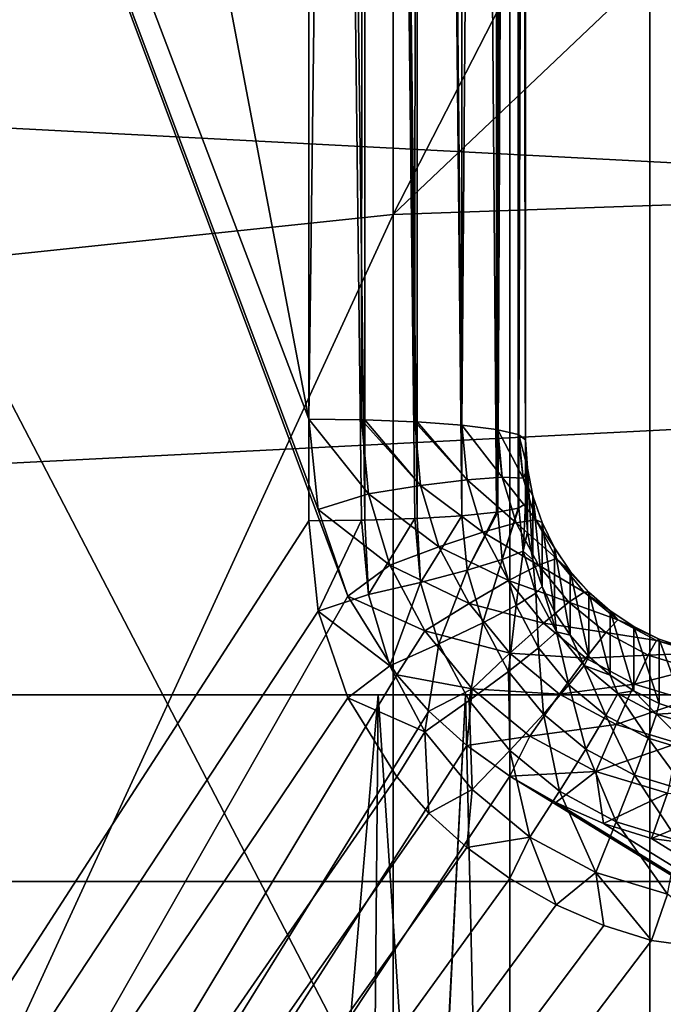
# Model space of a CAD drawing. Header units: millimetres. Extents: x -30 to 76, y -3 to 301.
# Tile 237 of 256: x -1.717 to -1.123, y 284.234 to 285.143. Entities that reach past the tile are written whole.
import ezdxf

# ---------------------------------------------------------------- set-up
doc = ezdxf.new("R2010")
doc.units = ezdxf.units.MM
doc.header["$LTSCALE"] = 81.481481
for name, color, linetype in [('133', 7, 'CONTINUOUS'), ('134', 7, 'CONTINUOUS'), ('199', 7, 'CONTINUOUS'), ('252', 7, 'CONTINUOUS'), ('253', 7, 'CONTINUOUS'), ('254', 7, 'CONTINUOUS'), ('255', 7, 'CONTINUOUS'), ('256', 7, 'CONTINUOUS'), ('257', 7, 'CONTINUOUS'), ('280', 7, 'CONTINUOUS'), ('281', 7, 'CONTINUOUS'), ('311', 7, 'CONTINUOUS'), ('312', 7, 'CONTINUOUS'), ('349', 7, 'CONTINUOUS'), ('366', 7, 'CONTINUOUS'), ('377', 7, 'CONTINUOUS'), ('378', 7, 'CONTINUOUS'), ('408', 7, 'CONTINUOUS'), ('418', 7, 'CONTINUOUS')]:
    doc.layers.add(name, color=color, linetype=linetype)

msp = doc.modelspace()

# ---------------------------------------------------------------- linework, layer by layer
at = {"layer": '133', "color": 7, "linetype": 'CONTINUOUS', "true_color": 0xaaaaaa}
for points in [[(0, 287.63824, 4.66958), (0, 286.26514, 3.14213), (-1.37224, 284.96332, 1.89114), (0, 287.63824, 4.66958)], [(0, 287.63824, 4.66958), (-1.37224, 284.96332, 1.89114), (-1.37224, 287.58726, 4.71369), (0, 287.63824, 4.66958)], [(-1.37224, 284.96332, 1.89114), (-2.73126, 284.82067, 2.03359), (-1.37224, 287.58726, 4.71369), (-1.37224, 284.96332, 1.89114)], [(-1.37224, 287.58726, 4.71369), (-2.73126, 284.82067, 2.03359), (-2.73126, 287.4348, 4.84559), (-1.37224, 287.58726, 4.71369)], [(0, 286.26514, 3.14213), (0, 285.01102, 1.84351), (-1.37224, 284.96332, 1.89114), (0, 286.26514, 3.14213)], [(0, 285.01102, 1.84351), (0, 283.65787, 0.53486), (-1.37224, 282.14452, -0.73683), (0, 285.01102, 1.84351)], [(0, 285.01102, 1.84351), (-1.37224, 282.14452, -0.73683), (-1.37224, 284.96332, 1.89114), (0, 285.01102, 1.84351)], [(-1.37224, 282.14452, -0.73683), (-2.73126, 282.0124, -0.58456), (-1.37224, 284.96332, 1.89114), (-1.37224, 282.14452, -0.73683)], [(-1.37224, 284.96332, 1.89114), (-2.73126, 282.0124, -0.58456), (-2.73126, 284.82067, 2.03359), (-1.37224, 284.96332, 1.89114)]]:
    msp.add_3dface(points, dxfattribs=at)
at = {"layer": '134', "color": 7, "linetype": 'CONTINUOUS', "true_color": 0xaaaaaa}
for points in [[(-2.51623, 286.31033, 5.8184), (-1.2646, 283.90422, 2.94873), (-1.2646, 286.45534, 5.69294), (-2.51623, 286.31033, 5.8184)], [(-1.2646, 283.90422, 2.94873), (0, 283.9496, 2.90341), (-1.2646, 286.45534, 5.69294), (-1.2646, 283.90422, 2.94873)], [(-1.2646, 286.45534, 5.69294), (0, 283.9496, 2.90341), (0, 285.16889, 4.16596), (-1.2646, 286.45534, 5.69294)], [(-2.51623, 283.76854, 3.08421), (-1.2646, 283.90422, 2.94873), (-2.51623, 286.31033, 5.8184), (-2.51623, 283.76854, 3.08421)]]:
    msp.add_3dface(points, dxfattribs=at)
at = {"layer": '199', "color": 7, "linetype": 'CONTINUOUS', "true_color": 0xaaaaaa}
for points in [[(-5, 288.76824, 129.59445), (-5, 279.19399, 128.84094), (-1.45, 288.76824, 129.59445), (-5, 288.76824, 129.59445)], [(-1.45, 288.76824, 129.59445), (-5, 279.19399, 128.84094), (-1.45, 284.68072, 129.27275), (-1.45, 288.76824, 129.59445)], [(-1.45, 284.68072, 129.27275), (-5, 279.19399, 128.84094), (-1.44133, 284.59709, 129.26617), (-1.45, 284.68072, 129.27275)], [(-1.44133, 284.59709, 129.26617), (-5, 279.19399, 128.84094), (-1.41406, 284.51713, 129.25988), (-1.44133, 284.59709, 129.26617)], [(-1.41406, 284.51713, 129.25988), (-5, 279.19399, 128.84094), (-1.36885, 284.44446, 129.25416), (-1.41406, 284.51713, 129.25988)], [(-1.36885, 284.44446, 129.25416), (-5, 279.19399, 128.84094), (-1.33909, 284.4109, 129.25152), (-1.36885, 284.44446, 129.25416)], [(-1.33909, 284.4109, 129.25152), (-5, 279.19399, 128.84094), (-1.30399, 284.37921, 129.24902), (-1.33909, 284.4109, 129.25152)], [(1.33945, 284.41107, 129.25153), (1.30441, 284.37944, 129.24904), (-3.3, 279.19399, 128.84094), (1.33945, 284.41107, 129.25153)], [(1.33945, 284.41107, 129.25153), (-3.3, 279.19399, 128.84094), (3.3, 279.19399, 128.84094), (1.33945, 284.41107, 129.25153)], [(-5, 279.19399, 128.84094), (1.30441, 284.37944, 129.24904), (1.26484, 284.3509, 129.24679), (-5, 279.19399, 128.84094)], [(1.30441, 284.37944, 129.24904), (-5, 279.19399, 128.84094), (-3.3, 279.19399, 128.84094), (1.30441, 284.37944, 129.24904)], [(-1.30399, 284.37921, 129.24902), (-5, 279.19399, 128.84094), (-1.26436, 284.35063, 129.24677), (-1.30399, 284.37921, 129.24902)], [(-5, 279.19399, 128.84094), (1.26484, 284.3509, 129.24679), (1.2223, 284.32655, 129.24488), (-5, 279.19399, 128.84094)], [(-1.26436, 284.35063, 129.24677), (-5, 279.19399, 128.84094), (-1.22183, 284.32631, 129.24486), (-1.26436, 284.35063, 129.24677)], [(-5, 279.19399, 128.84094), (1.2223, 284.32655, 129.24488), (1.17822, 284.3072, 129.24335), (-5, 279.19399, 128.84094)], [(-1.22183, 284.32631, 129.24486), (-5, 279.19399, 128.84094), (-1.17783, 284.30702, 129.24334), (-1.22183, 284.32631, 129.24486)], [(-5, 279.19399, 128.84094), (1.17822, 284.3072, 129.24335), (1.13385, 284.29334, 129.24226), (-5, 279.19399, 128.84094)], [(-1.17783, 284.30702, 129.24334), (-5, 279.19399, 128.84094), (-1.13359, 284.29323, 129.24226), (-1.17783, 284.30702, 129.24334)], [(1.05, 284.28194, 129.24137), (-5, 279.19399, 128.84094), (1.13385, 284.29334, 129.24226), (1.05, 284.28194, 129.24137)], [(-1.13359, 284.29323, 129.24226), (-5, 279.19399, 128.84094), (-1.05, 284.28194, 129.24137), (-1.13359, 284.29323, 129.24226)], [(-5, 279.19399, 128.84094), (1.05, 284.28194, 129.24137), (-1.05, 284.28194, 129.24137), (-5, 279.19399, 128.84094)]]:
    msp.add_3dface(points, dxfattribs=at)
at = {"layer": '252', "color": 7, "linetype": 'CONTINUOUS', "true_color": 0xaaaaaa}
for points in [[(-1.30858, 288.77283, 129.53605), (-1.35, 288.77034, 129.56773), (-1.30865, 284.68531, 129.21443), (-1.30858, 288.77283, 129.53605)], [(-1.27679, 284.68857, 129.17305), (-1.30858, 288.77283, 129.53605), (-1.30865, 284.68531, 129.21443), (-1.27679, 284.68857, 129.17305)], [(-1.27679, 288.77608, 129.49475), (-1.30858, 288.77283, 129.53605), (-1.27679, 284.68857, 129.17305), (-1.27679, 288.77608, 129.49475)], [(-1.25681, 288.77987, 129.44667), (-1.27679, 288.77608, 129.49475), (-1.2756, 284.68873, 129.17097), (-1.25681, 288.77987, 129.44667)], [(-1.2756, 284.68873, 129.17097), (-1.27679, 288.77608, 129.49475), (-1.27679, 284.68857, 129.17305), (-1.2756, 284.68873, 129.17097)], [(-1.25681, 284.69235, 129.12496), (-1.25681, 288.77987, 129.44667), (-1.2756, 284.68873, 129.17097), (-1.25681, 284.69235, 129.12496)], [(-1.25, 286.7342, 129.23375), (-1.25681, 288.77987, 129.44667), (-1.25, 284.6964, 129.07337), (-1.25, 286.7342, 129.23375)], [(-1.25, 284.6964, 129.07337), (-1.25681, 288.77987, 129.44667), (-1.25608, 284.69257, 129.12214), (-1.25, 284.6964, 129.07337)], [(-1.25608, 284.69257, 129.12214), (-1.25681, 288.77987, 129.44667), (-1.25681, 284.69235, 129.12496), (-1.25608, 284.69257, 129.12214)], [(-1.39824, 288.76877, 129.58765), (-1.45, 288.76824, 129.59445), (-1.39824, 284.68126, 129.26596), (-1.39824, 288.76877, 129.58765)], [(-1.45, 288.76824, 129.59445), (-1.45, 284.68072, 129.27275), (-1.40127, 284.68119, 129.26674), (-1.45, 288.76824, 129.59445)], [(-1.39824, 284.68126, 129.26596), (-1.45, 288.76824, 129.59445), (-1.40127, 284.68119, 129.26674), (-1.39824, 284.68126, 129.26596)], [(-1.35, 288.77034, 129.56773), (-1.39824, 288.76877, 129.58765), (-1.35, 284.68282, 129.24604), (-1.35, 288.77034, 129.56773)], [(-1.35, 284.68282, 129.24604), (-1.39824, 288.76877, 129.58765), (-1.35228, 284.68272, 129.24733), (-1.35, 284.68282, 129.24604)], [(-1.35228, 284.68272, 129.24733), (-1.39824, 288.76877, 129.58765), (-1.39824, 284.68126, 129.26596), (-1.35228, 284.68272, 129.24733)], [(-1.30865, 284.68531, 129.21443), (-1.35, 288.77034, 129.56773), (-1.35, 284.68282, 129.24604), (-1.30865, 284.68531, 129.21443)]]:
    msp.add_3dface(points, dxfattribs=at)
at = {"layer": '253', "color": 7, "linetype": 'CONTINUOUS', "true_color": 0xaaaaaa}
for points in [[(-1.25, 286.7342, 129.23375), (-1.25, 284.72583, 128.73713), (-1.25, 286.79111, 128.59693), (-1.25, 286.7342, 129.23375)], [(-1.25, 284.72583, 128.73713), (-1.25, 284.75523, 128.4009), (-1.25, 286.79111, 128.59693), (-1.25, 284.72583, 128.73713)], [(-1.25, 286.7342, 129.23375), (-1.25, 284.6964, 129.07337), (-1.25, 284.72583, 128.73713), (-1.25, 286.7342, 129.23375)]]:
    msp.add_3dface(points, dxfattribs=at)
at = {"layer": '254', "color": 7, "linetype": 'CONTINUOUS', "true_color": 0xaaaaaa}
for points in [[(-1.45, 288.8557, 128.5948), (-1.39824, 288.85504, 128.60159), (-1.45, 284.77442, 128.20182), (-1.45, 288.8557, 128.5948)], [(-1.45, 284.77442, 128.20182), (-1.39824, 288.85504, 128.60159), (-1.40128, 284.77384, 128.20782), (-1.45, 284.77442, 128.20182)], [(-1.40128, 284.77384, 128.20782), (-1.39824, 288.85504, 128.60159), (-1.39824, 284.77376, 128.2086), (-1.40128, 284.77384, 128.20782)], [(-1.39824, 288.85504, 128.60159), (-1.35, 288.85313, 128.62148), (-1.35229, 284.77197, 128.2272), (-1.39824, 288.85504, 128.60159)], [(-1.39824, 284.77376, 128.2086), (-1.39824, 288.85504, 128.60159), (-1.35229, 284.77197, 128.2272), (-1.39824, 284.77376, 128.2086)], [(-1.35229, 284.77197, 128.2272), (-1.35, 288.85313, 128.62148), (-1.35, 284.77185, 128.22849), (-1.35229, 284.77197, 128.2272)], [(-1.35, 288.85313, 128.62148), (-1.30858, 288.85008, 128.65311), (-1.30866, 284.76881, 128.26005), (-1.35, 288.85313, 128.62148)], [(-1.35, 284.77185, 128.22849), (-1.35, 288.85313, 128.62148), (-1.30866, 284.76881, 128.26005), (-1.35, 284.77185, 128.22849)], [(-1.30858, 288.85008, 128.65311), (-1.27679, 288.84611, 128.69434), (-1.30866, 284.76881, 128.26005), (-1.30858, 288.85008, 128.65311)], [(-1.30866, 284.76881, 128.26005), (-1.27679, 288.84611, 128.69434), (-1.27679, 284.76483, 128.30137), (-1.30866, 284.76881, 128.26005)], [(-1.27679, 288.84611, 128.69434), (-1.25681, 288.84149, 128.74236), (-1.27679, 284.76483, 128.30137), (-1.27679, 288.84611, 128.69434)], [(-1.27679, 284.76483, 128.30137), (-1.25681, 288.84149, 128.74236), (-1.2756, 284.76463, 128.30345), (-1.27679, 284.76483, 128.30137)], [(-1.2756, 284.76463, 128.30345), (-1.25681, 288.84149, 128.74236), (-1.25681, 284.76021, 128.34938), (-1.2756, 284.76463, 128.30345)], [(-1.25681, 288.84149, 128.74236), (-1.25, 288.83653, 128.79388), (-1.25681, 284.76021, 128.34938), (-1.25681, 288.84149, 128.74236)], [(-1.25681, 284.76021, 128.34938), (-1.25, 288.83653, 128.79388), (-1.25608, 284.75994, 128.3522), (-1.25681, 284.76021, 128.34938)], [(-1.25, 288.83653, 128.79388), (-1.25, 286.79111, 128.59693), (-1.25608, 284.75994, 128.3522), (-1.25, 288.83653, 128.79388)], [(-1.25, 286.79111, 128.59693), (-1.25, 284.75523, 128.4009), (-1.25608, 284.75994, 128.3522), (-1.25, 286.79111, 128.59693)]]:
    msp.add_3dface(points, dxfattribs=at)
at = {"layer": '255', "color": 7, "linetype": 'CONTINUOUS', "true_color": 0xaaaaaa}
for points in [[(-1.45, 284.77442, 128.20182), (-1.40128, 284.77384, 128.20782), (-1.39497, 284.70552, 128.20112), (-1.45, 284.77442, 128.20182)], [(-1.45, 284.77442, 128.20182), (-1.39497, 284.70552, 128.20112), (-1.44134, 284.69091, 128.19378), (-1.45, 284.77442, 128.20182)], [(-1.40128, 284.77384, 128.20782), (-1.39824, 284.77376, 128.2086), (-1.34683, 284.7132, 128.22133), (-1.40128, 284.77384, 128.20782)], [(-1.40128, 284.77384, 128.20782), (-1.34683, 284.7132, 128.22133), (-1.39497, 284.70552, 128.20112), (-1.40128, 284.77384, 128.20782)], [(-1.39824, 284.77376, 128.2086), (-1.35229, 284.77197, 128.2272), (-1.34683, 284.7132, 128.22133), (-1.39824, 284.77376, 128.2086)], [(-1.35229, 284.77197, 128.2272), (-1.35, 284.77185, 128.22849), (-1.30393, 284.71854, 128.25496), (-1.35229, 284.77197, 128.2272)], [(-1.35229, 284.77197, 128.2272), (-1.30393, 284.71854, 128.25496), (-1.34683, 284.7132, 128.22133), (-1.35229, 284.77197, 128.2272)], [(-1.35, 284.77185, 128.22849), (-1.30866, 284.76881, 128.26005), (-1.30393, 284.71854, 128.25496), (-1.35, 284.77185, 128.22849)], [(-1.30866, 284.76881, 128.26005), (-1.27679, 284.76483, 128.30137), (-1.2714, 284.7208, 128.29897), (-1.30866, 284.76881, 128.26005)], [(-1.30866, 284.76881, 128.26005), (-1.2714, 284.7208, 128.29897), (-1.30393, 284.71854, 128.25496), (-1.30866, 284.76881, 128.26005)], [(-1.27679, 284.76483, 128.30137), (-1.2756, 284.76463, 128.30345), (-1.2714, 284.7208, 128.29897), (-1.27679, 284.76483, 128.30137)], [(-1.2756, 284.76463, 128.30345), (-1.25681, 284.76021, 128.34938), (-1.25217, 284.71991, 128.34813), (-1.2756, 284.76463, 128.30345)], [(-1.2756, 284.76463, 128.30345), (-1.25217, 284.71991, 128.34813), (-1.2714, 284.7208, 128.29897), (-1.2756, 284.76463, 128.30345)], [(-1.25681, 284.76021, 128.34938), (-1.25608, 284.75994, 128.3522), (-1.25217, 284.71991, 128.34813), (-1.25681, 284.76021, 128.34938)], [(-1.25608, 284.75994, 128.3522), (-1.25, 284.75523, 128.4009), (-1.24828, 284.72923, 128.39817), (-1.25608, 284.75994, 128.3522)], [(-1.25608, 284.75994, 128.3522), (-1.24828, 284.72923, 128.39817), (-1.25217, 284.71991, 128.34813), (-1.25608, 284.75994, 128.3522)], [(-1.24828, 284.72923, 128.39817), (-1.24317, 284.70369, 128.39548), (-1.25217, 284.71991, 128.34813), (-1.24828, 284.72923, 128.39817)], [(-1.30393, 284.71854, 128.25496), (-1.28941, 284.67013, 128.25007), (-1.34683, 284.7132, 128.22133), (-1.30393, 284.71854, 128.25496)], [(-1.2714, 284.7208, 128.29897), (-1.25871, 284.67862, 128.29462), (-1.30393, 284.71854, 128.25496), (-1.2714, 284.7208, 128.29897)], [(-1.30393, 284.71854, 128.25496), (-1.25871, 284.67862, 128.29462), (-1.28941, 284.67013, 128.25007), (-1.30393, 284.71854, 128.25496)], [(-1.25217, 284.71991, 128.34813), (-1.24051, 284.68143, 128.3441), (-1.2714, 284.7208, 128.29897), (-1.25217, 284.71991, 128.34813)], [(-1.2714, 284.7208, 128.29897), (-1.24051, 284.68143, 128.3441), (-1.25871, 284.67862, 128.29462), (-1.2714, 284.7208, 128.29897)], [(-1.25217, 284.71991, 128.34813), (-1.24317, 284.70369, 128.39548), (-1.24051, 284.68143, 128.3441), (-1.25217, 284.71991, 128.34813)], [(-1.34683, 284.7132, 128.22133), (-1.32987, 284.6566, 128.21573), (-1.39497, 284.70552, 128.20112), (-1.34683, 284.7132, 128.22133)], [(-1.34683, 284.7132, 128.22133), (-1.28941, 284.67013, 128.25007), (-1.32987, 284.6566, 128.21573), (-1.34683, 284.7132, 128.22133)], [(-1.39497, 284.70552, 128.20112), (-1.37525, 284.63974, 128.19471), (-1.44134, 284.69091, 128.19378), (-1.39497, 284.70552, 128.20112)], [(-1.39497, 284.70552, 128.20112), (-1.32987, 284.6566, 128.21573), (-1.37525, 284.63974, 128.19471), (-1.39497, 284.70552, 128.20112)], [(-1.24317, 284.70369, 128.39548), (-1.23475, 284.67906, 128.39289), (-1.24051, 284.68143, 128.3441), (-1.24317, 284.70369, 128.39548)], [(-1.44134, 284.69091, 128.19378), (-1.37525, 284.63974, 128.19471), (-1.41407, 284.61108, 128.18609), (-1.44134, 284.69091, 128.19378)], [(-1.25871, 284.67862, 128.29462), (-1.23796, 284.63969, 128.29061), (-1.28941, 284.67013, 128.25007), (-1.25871, 284.67862, 128.29462)], [(-1.24051, 284.68143, 128.3441), (-1.22152, 284.64593, 128.34039), (-1.25871, 284.67862, 128.29462), (-1.24051, 284.68143, 128.3441)], [(-1.25871, 284.67862, 128.29462), (-1.22152, 284.64593, 128.34039), (-1.23796, 284.63969, 128.29061), (-1.25871, 284.67862, 128.29462)], [(-1.23475, 284.67906, 128.39289), (-1.22318, 284.65574, 128.39044), (-1.24051, 284.68143, 128.3441), (-1.23475, 284.67906, 128.39289)], [(-1.24051, 284.68143, 128.3441), (-1.22318, 284.65574, 128.39044), (-1.22152, 284.64593, 128.34039), (-1.24051, 284.68143, 128.3441)], [(-1.28941, 284.67013, 128.25007), (-1.26564, 284.62544, 128.24555), (-1.32987, 284.6566, 128.21573), (-1.28941, 284.67013, 128.25007)], [(-1.28941, 284.67013, 128.25007), (-1.23796, 284.63969, 128.29061), (-1.26564, 284.62544, 128.24555), (-1.28941, 284.67013, 128.25007)], [(-1.32987, 284.6566, 128.21573), (-1.3021, 284.60434, 128.21055), (-1.37525, 284.63974, 128.19471), (-1.32987, 284.6566, 128.21573)], [(-1.32987, 284.6566, 128.21573), (-1.26564, 284.62544, 128.24555), (-1.3021, 284.60434, 128.21055), (-1.32987, 284.6566, 128.21573)], [(-1.22318, 284.65574, 128.39044), (-1.20867, 284.63415, 128.38817), (-1.22152, 284.64593, 128.34039), (-1.22318, 284.65574, 128.39044)], [(-1.22152, 284.64593, 128.34039), (-1.19591, 284.61479, 128.33714), (-1.23796, 284.63969, 128.29061), (-1.22152, 284.64593, 128.34039)], [(-1.20867, 284.63415, 128.38817), (-1.19146, 284.61462, 128.38612), (-1.22152, 284.64593, 128.34039), (-1.20867, 284.63415, 128.38817)], [(-1.22152, 284.64593, 128.34039), (-1.19146, 284.61462, 128.38612), (-1.19591, 284.61479, 128.33714), (-1.22152, 284.64593, 128.34039)], [(-1.37525, 284.63974, 128.19471), (-1.34297, 284.579, 128.18879), (-1.41407, 284.61108, 128.18609), (-1.37525, 284.63974, 128.19471)], [(-1.37525, 284.63974, 128.19471), (-1.3021, 284.60434, 128.21055), (-1.34297, 284.579, 128.18879), (-1.37525, 284.63974, 128.19471)], [(-1.23796, 284.63969, 128.29061), (-1.20994, 284.60552, 128.28709), (-1.26564, 284.62544, 128.24555), (-1.23796, 284.63969, 128.29061)], [(-1.23796, 284.63969, 128.29061), (-1.19591, 284.61479, 128.33714), (-1.20994, 284.60552, 128.28709), (-1.23796, 284.63969, 128.29061)], [(-1.26564, 284.62544, 128.24555), (-1.23352, 284.58621, 128.24159), (-1.3021, 284.60434, 128.21055), (-1.26564, 284.62544, 128.24555)], [(-1.26564, 284.62544, 128.24555), (-1.20994, 284.60552, 128.28709), (-1.23352, 284.58621, 128.24159), (-1.26564, 284.62544, 128.24555)], [(-1.41407, 284.61108, 128.18609), (-1.34297, 284.579, 128.18879), (-1.36888, 284.53856, 128.17911), (-1.41407, 284.61108, 128.18609)], [(-1.19591, 284.61479, 128.33714), (-1.16468, 284.58922, 128.33446), (-1.20994, 284.60552, 128.28709), (-1.19591, 284.61479, 128.33714)], [(-1.19146, 284.61462, 128.38612), (-1.17184, 284.59749, 128.38432), (-1.19591, 284.61479, 128.33714), (-1.19146, 284.61462, 128.38612)], [(-1.19591, 284.61479, 128.33714), (-1.17184, 284.59749, 128.38432), (-1.16468, 284.58922, 128.33446), (-1.19591, 284.61479, 128.33714)], [(-1.3021, 284.60434, 128.21055), (-1.26455, 284.55846, 128.206), (-1.34297, 284.579, 128.18879), (-1.3021, 284.60434, 128.21055)], [(-1.3021, 284.60434, 128.21055), (-1.23352, 284.58621, 128.24159), (-1.26455, 284.55846, 128.206), (-1.3021, 284.60434, 128.21055)], [(-1.20994, 284.60552, 128.28709), (-1.17572, 284.57745, 128.2842), (-1.23352, 284.58621, 128.24159), (-1.20994, 284.60552, 128.28709)], [(-1.20994, 284.60552, 128.28709), (-1.16468, 284.58922, 128.33446), (-1.17572, 284.57745, 128.2842), (-1.20994, 284.60552, 128.28709)], [(-1.17184, 284.59749, 128.38432), (-1.15011, 284.58303, 128.3828), (-1.16468, 284.58922, 128.33446), (-1.17184, 284.59749, 128.38432)], [(-1.23352, 284.58621, 128.24159), (-1.19428, 284.55396, 128.23833), (-1.26455, 284.55846, 128.206), (-1.23352, 284.58621, 128.24159)], [(-1.23352, 284.58621, 128.24159), (-1.17572, 284.57745, 128.2842), (-1.19428, 284.55396, 128.23833), (-1.23352, 284.58621, 128.24159)], [(-1.16468, 284.58922, 128.33446), (-1.12901, 284.57021, 128.33247), (-1.17572, 284.57745, 128.2842), (-1.16468, 284.58922, 128.33446)], [(-1.15011, 284.58303, 128.3828), (-1.12665, 284.5715, 128.38159), (-1.16468, 284.58922, 128.33446), (-1.15011, 284.58303, 128.3828)], [(-1.16468, 284.58922, 128.33446), (-1.12665, 284.5715, 128.38159), (-1.12901, 284.57021, 128.33247), (-1.16468, 284.58922, 128.33446)], [(-1.34297, 284.579, 128.18879), (-1.29933, 284.52568, 128.18359), (-1.36888, 284.53856, 128.17911), (-1.34297, 284.579, 128.18879)], [(-1.34297, 284.579, 128.18879), (-1.26455, 284.55846, 128.206), (-1.29933, 284.52568, 128.18359), (-1.34297, 284.579, 128.18879)], [(-1.17572, 284.57745, 128.2842), (-1.13664, 284.55657, 128.28205), (-1.19428, 284.55396, 128.23833), (-1.17572, 284.57745, 128.2842)], [(-1.17572, 284.57745, 128.2842), (-1.12901, 284.57021, 128.33247), (-1.13664, 284.55657, 128.28205), (-1.17572, 284.57745, 128.2842)], [(-1.12901, 284.57021, 128.33247), (-1.0903, 284.5585, 128.33125), (-1.13664, 284.55657, 128.28205), (-1.12901, 284.57021, 128.33247)], [(-1.12665, 284.5715, 128.38159), (-1.10186, 284.56311, 128.38071), (-1.12901, 284.57021, 128.33247), (-1.12665, 284.5715, 128.38159)], [(-1.12901, 284.57021, 128.33247), (-1.10186, 284.56311, 128.38071), (-1.0903, 284.5585, 128.33125), (-1.12901, 284.57021, 128.33247)], [(-1.26455, 284.55846, 128.206), (-1.21869, 284.52075, 128.20227), (-1.29933, 284.52568, 128.18359), (-1.26455, 284.55846, 128.206)], [(-1.26455, 284.55846, 128.206), (-1.19428, 284.55396, 128.23833), (-1.21869, 284.52075, 128.20227), (-1.26455, 284.55846, 128.206)], [(-1.19428, 284.55396, 128.23833), (-1.13664, 284.55657, 128.28205), (-1.14943, 284.52998, 128.23591), (-1.19428, 284.55396, 128.23833)], [(-1.13664, 284.55657, 128.28205), (-1.09419, 284.54371, 128.28072), (-1.14943, 284.52998, 128.23591), (-1.13664, 284.55657, 128.28205)], [(-1.13664, 284.55657, 128.28205), (-1.0903, 284.5585, 128.33125), (-1.09419, 284.54371, 128.28072), (-1.13664, 284.55657, 128.28205)], [(-1.19428, 284.55396, 128.23833), (-1.14943, 284.52998, 128.23591), (-1.21869, 284.52075, 128.20227), (-1.19428, 284.55396, 128.23833)], [(-1.36888, 284.53856, 128.17911), (-1.29933, 284.52568, 128.18359), (-1.33911, 284.50503, 128.17588), (-1.36888, 284.53856, 128.17911)], [(-1.14943, 284.52998, 128.23591), (-1.09419, 284.54371, 128.28072), (-1.10072, 284.5152, 128.23441), (-1.14943, 284.52998, 128.23591)], [(-1.21869, 284.52075, 128.20227), (-1.14943, 284.52998, 128.23591), (-1.16625, 284.4927, 128.19949), (-1.21869, 284.52075, 128.20227)], [(-1.14943, 284.52998, 128.23591), (-1.10072, 284.5152, 128.23441), (-1.16625, 284.4927, 128.19949), (-1.14943, 284.52998, 128.23591)], [(-1.33911, 284.50503, 128.17588), (-1.29933, 284.52568, 128.18359), (-1.304, 284.47338, 128.17283), (-1.33911, 284.50503, 128.17588)], [(-1.29933, 284.52568, 128.18359), (-1.24602, 284.48186, 128.17932), (-1.304, 284.47338, 128.17283), (-1.29933, 284.52568, 128.18359)], [(-1.29933, 284.52568, 128.18359), (-1.21869, 284.52075, 128.20227), (-1.24602, 284.48186, 128.17932), (-1.29933, 284.52568, 128.18359)], [(-1.21869, 284.52075, 128.20227), (-1.16625, 284.4927, 128.19949), (-1.24602, 284.48186, 128.17932), (-1.21869, 284.52075, 128.20227)], [(-1.16625, 284.4927, 128.19949), (-1.10072, 284.5152, 128.23441), (-1.1093, 284.47541, 128.19777), (-1.16625, 284.4927, 128.19949)], [(-1.24602, 284.48186, 128.17932), (-1.16625, 284.4927, 128.19949), (-1.18509, 284.44927, 128.17615), (-1.24602, 284.48186, 128.17932)], [(-1.16625, 284.4927, 128.19949), (-1.1093, 284.47541, 128.19777), (-1.18509, 284.44927, 128.17615), (-1.16625, 284.4927, 128.19949)], [(-1.304, 284.47338, 128.17283), (-1.24602, 284.48186, 128.17932), (-1.26439, 284.44486, 128.17009), (-1.304, 284.47338, 128.17283)], [(-1.24602, 284.48186, 128.17932), (-1.18509, 284.44927, 128.17615), (-1.26439, 284.44486, 128.17009), (-1.24602, 284.48186, 128.17932)], [(-1.18509, 284.44927, 128.17615), (-1.1093, 284.47541, 128.19777), (-1.11891, 284.42918, 128.17418), (-1.18509, 284.44927, 128.17615)], [(-1.26439, 284.44486, 128.17009), (-1.18509, 284.44927, 128.17615), (-1.22188, 284.42058, 128.16775), (-1.26439, 284.44486, 128.17009)], [(-1.22188, 284.42058, 128.16775), (-1.18509, 284.44927, 128.17615), (-1.17788, 284.40131, 128.1659), (-1.22188, 284.42058, 128.16775)], [(-1.18509, 284.44927, 128.17615), (-1.11891, 284.42918, 128.17418), (-1.17788, 284.40131, 128.1659), (-1.18509, 284.44927, 128.17615)], [(-1.17788, 284.40131, 128.1659), (-1.11891, 284.42918, 128.17418), (-1.13363, 284.38754, 128.16457), (-1.17788, 284.40131, 128.1659)], [(-1.11891, 284.42918, 128.17418), (-1.05, 284.42256, 128.17359), (-1.13363, 284.38754, 128.16457), (-1.11891, 284.42918, 128.17418)], [(-1.05, 284.42256, 128.17359), (-1.05, 284.37624, 128.16348), (-1.13363, 284.38754, 128.16457), (-1.05, 284.42256, 128.17359)]]:
    msp.add_3dface(points, dxfattribs=at)
at = {"layer": '256', "color": 7, "linetype": 'CONTINUOUS', "true_color": 0xaaaaaa}
for points in [[(-1.25, 284.75523, 128.4009), (-1.25, 284.72583, 128.73713), (-1.24828, 284.67031, 129.07154), (-1.25, 284.75523, 128.4009)], [(-1.24828, 284.72923, 128.39817), (-1.25, 284.75523, 128.4009), (-1.24828, 284.67031, 129.07154), (-1.24828, 284.72923, 128.39817)], [(-1.24317, 284.70369, 128.39548), (-1.24828, 284.72923, 128.39817), (-1.24317, 284.6447, 129.06975), (-1.24317, 284.70369, 128.39548)], [(-1.24317, 284.6447, 129.06975), (-1.24828, 284.72923, 128.39817), (-1.24828, 284.67031, 129.07154), (-1.24317, 284.6447, 129.06975)], [(-1.25, 284.72583, 128.73713), (-1.25, 284.6964, 129.07337), (-1.24828, 284.67031, 129.07154), (-1.25, 284.72583, 128.73713)], [(-1.23475, 284.67906, 128.39289), (-1.24317, 284.70369, 128.39548), (-1.23475, 284.61999, 129.06802), (-1.23475, 284.67906, 128.39289)], [(-1.23475, 284.61999, 129.06802), (-1.24317, 284.70369, 128.39548), (-1.24317, 284.6447, 129.06975), (-1.23475, 284.61999, 129.06802)], [(-1.22318, 284.65574, 128.39044), (-1.23475, 284.67906, 128.39289), (-1.22319, 284.59661, 129.06639), (-1.22318, 284.65574, 128.39044)], [(-1.22319, 284.59661, 129.06639), (-1.23475, 284.67906, 128.39289), (-1.23475, 284.61999, 129.06802), (-1.22319, 284.59661, 129.06639)], [(-1.20868, 284.57494, 129.06487), (-1.22318, 284.65574, 128.39044), (-1.22319, 284.59661, 129.06639), (-1.20868, 284.57494, 129.06487)], [(-1.20867, 284.63415, 128.38817), (-1.22318, 284.65574, 128.39044), (-1.20868, 284.57494, 129.06487), (-1.20867, 284.63415, 128.38817)], [(-1.19147, 284.55536, 129.0635), (-1.20867, 284.63415, 128.38817), (-1.20868, 284.57494, 129.06487), (-1.19147, 284.55536, 129.0635)], [(-1.19146, 284.61462, 128.38612), (-1.20867, 284.63415, 128.38817), (-1.19147, 284.55536, 129.0635), (-1.19146, 284.61462, 128.38612)], [(-1.17184, 284.53817, 129.0623), (-1.19146, 284.61462, 128.38612), (-1.19147, 284.55536, 129.0635), (-1.17184, 284.53817, 129.0623)], [(-1.17184, 284.59749, 128.38432), (-1.19146, 284.61462, 128.38612), (-1.17184, 284.53817, 129.0623), (-1.17184, 284.59749, 128.38432)], [(-1.15011, 284.58303, 128.3828), (-1.17184, 284.59749, 128.38432), (-1.15011, 284.52367, 129.06129), (-1.15011, 284.58303, 128.3828)], [(-1.15011, 284.52367, 129.06129), (-1.17184, 284.59749, 128.38432), (-1.17184, 284.53817, 129.0623), (-1.15011, 284.52367, 129.06129)], [(-1.12665, 284.5715, 128.38159), (-1.15011, 284.58303, 128.3828), (-1.12665, 284.51211, 129.06048), (-1.12665, 284.5715, 128.38159)], [(-1.12665, 284.51211, 129.06048), (-1.15011, 284.58303, 128.3828), (-1.15011, 284.52367, 129.06129), (-1.12665, 284.51211, 129.06048)], [(-1.10186, 284.56311, 128.38071), (-1.12665, 284.5715, 128.38159), (-1.10186, 284.50369, 129.05989), (-1.10186, 284.56311, 128.38071)], [(-1.10186, 284.50369, 129.05989), (-1.12665, 284.5715, 128.38159), (-1.12665, 284.51211, 129.06048), (-1.10186, 284.50369, 129.05989)]]:
    msp.add_3dface(points, dxfattribs=at)
at = {"layer": '257', "color": 7, "linetype": 'CONTINUOUS', "true_color": 0xaaaaaa}
for points in [[(-1.25681, 284.69235, 129.12496), (-1.2756, 284.68873, 129.17097), (-1.2714, 284.64479, 129.16777), (-1.25681, 284.69235, 129.12496)], [(-1.25608, 284.69257, 129.12214), (-1.25681, 284.69235, 129.12496), (-1.2714, 284.64479, 129.16777), (-1.25608, 284.69257, 129.12214)], [(-1.25217, 284.65245, 129.1192), (-1.25608, 284.69257, 129.12214), (-1.2714, 284.64479, 129.16777), (-1.25217, 284.65245, 129.1192)], [(-1.25, 284.6964, 129.07337), (-1.25608, 284.69257, 129.12214), (-1.25217, 284.65245, 129.1192), (-1.25, 284.6964, 129.07337)], [(-1.24828, 284.67031, 129.07154), (-1.25, 284.6964, 129.07337), (-1.25217, 284.65245, 129.1192), (-1.24828, 284.67031, 129.07154)], [(-1.35228, 284.68272, 129.24733), (-1.39824, 284.68126, 129.26596), (-1.39497, 284.61275, 129.26148), (-1.35228, 284.68272, 129.24733)], [(-1.34682, 284.62383, 129.2429), (-1.35228, 284.68272, 129.24733), (-1.39497, 284.61275, 129.26148), (-1.34682, 284.62383, 129.2429)], [(-1.35, 284.68282, 129.24604), (-1.35228, 284.68272, 129.24733), (-1.34682, 284.62383, 129.2429), (-1.35, 284.68282, 129.24604)], [(-1.30865, 284.68531, 129.21443), (-1.35, 284.68282, 129.24604), (-1.34682, 284.62383, 129.2429), (-1.30865, 284.68531, 129.21443)], [(-1.30392, 284.63492, 129.21071), (-1.30865, 284.68531, 129.21443), (-1.34682, 284.62383, 129.2429), (-1.30392, 284.63492, 129.21071)], [(-1.27679, 284.68857, 129.17305), (-1.30865, 284.68531, 129.21443), (-1.30392, 284.63492, 129.21071), (-1.27679, 284.68857, 129.17305)], [(-1.2756, 284.68873, 129.17097), (-1.27679, 284.68857, 129.17305), (-1.30392, 284.63492, 129.21071), (-1.2756, 284.68873, 129.17097)], [(-1.2714, 284.64479, 129.16777), (-1.2756, 284.68873, 129.17097), (-1.30392, 284.63492, 129.21071), (-1.2714, 284.64479, 129.16777)], [(-1.45, 284.68072, 129.27275), (-1.44133, 284.59709, 129.26617), (-1.40127, 284.68119, 129.26674), (-1.45, 284.68072, 129.27275)], [(-1.40127, 284.68119, 129.26674), (-1.44133, 284.59709, 129.26617), (-1.39497, 284.61275, 129.26148), (-1.40127, 284.68119, 129.26674)], [(-1.39824, 284.68126, 129.26596), (-1.40127, 284.68119, 129.26674), (-1.39497, 284.61275, 129.26148), (-1.39824, 284.68126, 129.26596)], [(-1.24317, 284.6447, 129.06975), (-1.24828, 284.67031, 129.07154), (-1.25217, 284.65245, 129.1192), (-1.24317, 284.6447, 129.06975)], [(-1.2587, 284.6025, 129.16472), (-1.25217, 284.65245, 129.1192), (-1.2714, 284.64479, 129.16777), (-1.2587, 284.6025, 129.16472)], [(-1.24051, 284.61385, 129.11648), (-1.25217, 284.65245, 129.1192), (-1.2587, 284.6025, 129.16472), (-1.24051, 284.61385, 129.11648)], [(-1.24051, 284.61385, 129.11648), (-1.24317, 284.6447, 129.06975), (-1.25217, 284.65245, 129.1192), (-1.24051, 284.61385, 129.11648)], [(-1.28941, 284.5864, 129.20712), (-1.2714, 284.64479, 129.16777), (-1.30392, 284.63492, 129.21071), (-1.28941, 284.5864, 129.20712)], [(-1.2587, 284.6025, 129.16472), (-1.2714, 284.64479, 129.16777), (-1.28941, 284.5864, 129.20712), (-1.2587, 284.6025, 129.16472)], [(-1.23475, 284.61999, 129.06802), (-1.24317, 284.6447, 129.06975), (-1.24051, 284.61385, 129.11648), (-1.23475, 284.61999, 129.06802)], [(-1.32986, 284.56712, 129.23859), (-1.30392, 284.63492, 129.21071), (-1.34682, 284.62383, 129.2429), (-1.32986, 284.56712, 129.23859)], [(-1.28941, 284.5864, 129.20712), (-1.30392, 284.63492, 129.21071), (-1.32986, 284.56712, 129.23859), (-1.28941, 284.5864, 129.20712)], [(-1.37525, 284.54686, 129.25636), (-1.34682, 284.62383, 129.2429), (-1.39497, 284.61275, 129.26148), (-1.37525, 284.54686, 129.25636)], [(-1.32986, 284.56712, 129.23859), (-1.34682, 284.62383, 129.2429), (-1.37525, 284.54686, 129.25636), (-1.32986, 284.56712, 129.23859)], [(-1.22152, 284.57825, 129.11397), (-1.23475, 284.61999, 129.06802), (-1.24051, 284.61385, 129.11648), (-1.22152, 284.57825, 129.11397)], [(-1.22319, 284.59661, 129.06639), (-1.23475, 284.61999, 129.06802), (-1.22152, 284.57825, 129.11397), (-1.22319, 284.59661, 129.06639)], [(-1.44133, 284.59709, 129.26617), (-1.37525, 284.54686, 129.25636), (-1.39497, 284.61275, 129.26148), (-1.44133, 284.59709, 129.26617)], [(-1.23795, 284.56346, 129.16191), (-1.24051, 284.61385, 129.11648), (-1.2587, 284.6025, 129.16472), (-1.23795, 284.56346, 129.16191)], [(-1.22152, 284.57825, 129.11397), (-1.24051, 284.61385, 129.11648), (-1.23795, 284.56346, 129.16191), (-1.22152, 284.57825, 129.11397)], [(-1.26564, 284.54161, 129.20381), (-1.2587, 284.6025, 129.16472), (-1.28941, 284.5864, 129.20712), (-1.26564, 284.54161, 129.20381)], [(-1.23795, 284.56346, 129.16191), (-1.2587, 284.6025, 129.16472), (-1.26564, 284.54161, 129.20381), (-1.23795, 284.56346, 129.16191)], [(-1.44133, 284.59709, 129.26617), (-1.41406, 284.51713, 129.25988), (-1.37525, 284.54686, 129.25636), (-1.44133, 284.59709, 129.26617)], [(-1.20868, 284.57494, 129.06487), (-1.22319, 284.59661, 129.06639), (-1.22152, 284.57825, 129.11397), (-1.20868, 284.57494, 129.06487)], [(-1.30209, 284.51475, 129.23462), (-1.28941, 284.5864, 129.20712), (-1.32986, 284.56712, 129.23859), (-1.30209, 284.51475, 129.23462)], [(-1.26564, 284.54161, 129.20381), (-1.28941, 284.5864, 129.20712), (-1.30209, 284.51475, 129.23462), (-1.26564, 284.54161, 129.20381)], [(-1.20993, 284.5292, 129.15945), (-1.22152, 284.57825, 129.11397), (-1.23795, 284.56346, 129.16191), (-1.20993, 284.5292, 129.15945)], [(-1.19591, 284.54702, 129.11177), (-1.20868, 284.57494, 129.06487), (-1.22152, 284.57825, 129.11397), (-1.19591, 284.54702, 129.11177)], [(-1.19591, 284.54702, 129.11177), (-1.22152, 284.57825, 129.11397), (-1.20993, 284.5292, 129.15945), (-1.19591, 284.54702, 129.11177)], [(-1.19147, 284.55536, 129.0635), (-1.20868, 284.57494, 129.06487), (-1.19591, 284.54702, 129.11177), (-1.19147, 284.55536, 129.0635)], [(-1.34296, 284.48602, 129.25165), (-1.32986, 284.56712, 129.23859), (-1.37525, 284.54686, 129.25636), (-1.34296, 284.48602, 129.25165)], [(-1.30209, 284.51475, 129.23462), (-1.32986, 284.56712, 129.23859), (-1.34296, 284.48602, 129.25165), (-1.30209, 284.51475, 129.23462)], [(-1.23352, 284.50228, 129.2009), (-1.23795, 284.56346, 129.16191), (-1.26564, 284.54161, 129.20381), (-1.23352, 284.50228, 129.2009)], [(-1.20993, 284.5292, 129.15945), (-1.23795, 284.56346, 129.16191), (-1.23352, 284.50228, 129.2009), (-1.20993, 284.5292, 129.15945)], [(-1.17184, 284.53817, 129.0623), (-1.19147, 284.55536, 129.0635), (-1.19591, 284.54702, 129.11177), (-1.17184, 284.53817, 129.0623)], [(-1.41406, 284.51713, 129.25988), (-1.34296, 284.48602, 129.25165), (-1.37525, 284.54686, 129.25636), (-1.41406, 284.51713, 129.25988)], [(-1.17572, 284.50105, 129.15742), (-1.19591, 284.54702, 129.11177), (-1.20993, 284.5292, 129.15945), (-1.17572, 284.50105, 129.15742)], [(-1.16468, 284.52137, 129.10996), (-1.17184, 284.53817, 129.0623), (-1.19591, 284.54702, 129.11177), (-1.16468, 284.52137, 129.10996)], [(-1.16468, 284.52137, 129.10996), (-1.19591, 284.54702, 129.11177), (-1.17572, 284.50105, 129.15742), (-1.16468, 284.52137, 129.10996)], [(-1.26455, 284.46878, 129.23113), (-1.26564, 284.54161, 129.20381), (-1.30209, 284.51475, 129.23462), (-1.26455, 284.46878, 129.23113)], [(-1.23352, 284.50228, 129.2009), (-1.26564, 284.54161, 129.20381), (-1.26455, 284.46878, 129.23113), (-1.23352, 284.50228, 129.2009)], [(-1.15011, 284.52367, 129.06129), (-1.17184, 284.53817, 129.0623), (-1.16468, 284.52137, 129.10996), (-1.15011, 284.52367, 129.06129)], [(-1.19428, 284.46996, 129.19851), (-1.20993, 284.5292, 129.15945), (-1.23352, 284.50228, 129.2009), (-1.19428, 284.46996, 129.19851)], [(-1.17572, 284.50105, 129.15742), (-1.20993, 284.5292, 129.15945), (-1.19428, 284.46996, 129.19851), (-1.17572, 284.50105, 129.15742)], [(-1.13664, 284.48012, 129.15591), (-1.16468, 284.52137, 129.10996), (-1.17572, 284.50105, 129.15742), (-1.13664, 284.48012, 129.15591)], [(-1.12901, 284.5023, 129.10862), (-1.15011, 284.52367, 129.06129), (-1.16468, 284.52137, 129.10996), (-1.12901, 284.5023, 129.10862)], [(-1.12901, 284.5023, 129.10862), (-1.16468, 284.52137, 129.10996), (-1.13664, 284.48012, 129.15591), (-1.12901, 284.5023, 129.10862)], [(-1.12665, 284.51211, 129.06048), (-1.15011, 284.52367, 129.06129), (-1.12901, 284.5023, 129.10862), (-1.12665, 284.51211, 129.06048)], [(-1.41406, 284.51713, 129.25988), (-1.36885, 284.44446, 129.25416), (-1.34296, 284.48602, 129.25165), (-1.41406, 284.51713, 129.25988)], [(-1.29932, 284.43261, 129.24751), (-1.30209, 284.51475, 129.23462), (-1.34296, 284.48602, 129.25165), (-1.29932, 284.43261, 129.24751)], [(-1.26455, 284.46878, 129.23113), (-1.30209, 284.51475, 129.23462), (-1.29932, 284.43261, 129.24751), (-1.26455, 284.46878, 129.23113)], [(-1.10186, 284.50369, 129.05989), (-1.12665, 284.51211, 129.06048), (-1.12901, 284.5023, 129.10862), (-1.10186, 284.50369, 129.05989)], [(-1.21868, 284.43099, 129.22826), (-1.23352, 284.50228, 129.2009), (-1.26455, 284.46878, 129.23113), (-1.21868, 284.43099, 129.22826)], [(-1.19428, 284.46996, 129.19851), (-1.23352, 284.50228, 129.2009), (-1.21868, 284.43099, 129.22826), (-1.19428, 284.46996, 129.19851)], [(-1.14943, 284.44592, 129.19673), (-1.17572, 284.50105, 129.15742), (-1.19428, 284.46996, 129.19851), (-1.14943, 284.44592, 129.19673)], [(-1.13664, 284.48012, 129.15591), (-1.17572, 284.50105, 129.15742), (-1.14943, 284.44592, 129.19673), (-1.13664, 284.48012, 129.15591)], [(-1.09419, 284.46722, 129.15499), (-1.12901, 284.5023, 129.10862), (-1.13664, 284.48012, 129.15591), (-1.09419, 284.46722, 129.15499)], [(-1.0903, 284.49056, 129.10779), (-1.10186, 284.50369, 129.05989), (-1.12901, 284.5023, 129.10862), (-1.0903, 284.49056, 129.10779)], [(-1.0903, 284.49056, 129.10779), (-1.12901, 284.5023, 129.10862), (-1.09419, 284.46722, 129.15499), (-1.0903, 284.49056, 129.10779)], [(-1.36885, 284.44446, 129.25416), (-1.33909, 284.4109, 129.25152), (-1.34296, 284.48602, 129.25165), (-1.36885, 284.44446, 129.25416)], [(-1.33909, 284.4109, 129.25152), (-1.29932, 284.43261, 129.24751), (-1.34296, 284.48602, 129.25165), (-1.33909, 284.4109, 129.25152)], [(-1.10072, 284.43111, 129.19564), (-1.13664, 284.48012, 129.15591), (-1.14943, 284.44592, 129.19673), (-1.10072, 284.43111, 129.19564)], [(-1.09419, 284.46722, 129.15499), (-1.13664, 284.48012, 129.15591), (-1.10072, 284.43111, 129.19564), (-1.09419, 284.46722, 129.15499)], [(-1.24602, 284.38872, 129.2441), (-1.26455, 284.46878, 129.23113), (-1.29932, 284.43261, 129.24751), (-1.24602, 284.38872, 129.2441)], [(-1.21868, 284.43099, 129.22826), (-1.26455, 284.46878, 129.23113), (-1.24602, 284.38872, 129.2441), (-1.21868, 284.43099, 129.22826)], [(-1.16625, 284.40288, 129.22613), (-1.19428, 284.46996, 129.19851), (-1.21868, 284.43099, 129.22826), (-1.16625, 284.40288, 129.22613)], [(-1.14943, 284.44592, 129.19673), (-1.19428, 284.46996, 129.19851), (-1.16625, 284.40288, 129.22613), (-1.14943, 284.44592, 129.19673)], [(-1.1093, 284.38556, 129.22481), (-1.14943, 284.44592, 129.19673), (-1.16625, 284.40288, 129.22613), (-1.1093, 284.38556, 129.22481)], [(-1.10072, 284.43111, 129.19564), (-1.14943, 284.44592, 129.19673), (-1.1093, 284.38556, 129.22481), (-1.10072, 284.43111, 129.19564)], [(-1.33909, 284.4109, 129.25152), (-1.30399, 284.37921, 129.24902), (-1.29932, 284.43261, 129.24751), (-1.33909, 284.4109, 129.25152)], [(-1.30399, 284.37921, 129.24902), (-1.24602, 284.38872, 129.2441), (-1.29932, 284.43261, 129.24751), (-1.30399, 284.37921, 129.24902)], [(-1.18509, 284.35606, 129.24157), (-1.21868, 284.43099, 129.22826), (-1.24602, 284.38872, 129.2441), (-1.18509, 284.35606, 129.24157)], [(-1.16625, 284.40288, 129.22613), (-1.21868, 284.43099, 129.22826), (-1.18509, 284.35606, 129.24157), (-1.16625, 284.40288, 129.22613)], [(-1.11891, 284.33594, 129.24002), (-1.16625, 284.40288, 129.22613), (-1.18509, 284.35606, 129.24157), (-1.11891, 284.33594, 129.24002)], [(-1.1093, 284.38556, 129.22481), (-1.16625, 284.40288, 129.22613), (-1.11891, 284.33594, 129.24002), (-1.1093, 284.38556, 129.22481)], [(-1.30399, 284.37921, 129.24902), (-1.26436, 284.35063, 129.24677), (-1.24602, 284.38872, 129.2441), (-1.30399, 284.37921, 129.24902)], [(-1.26436, 284.35063, 129.24677), (-1.22183, 284.32631, 129.24486), (-1.24602, 284.38872, 129.2441), (-1.26436, 284.35063, 129.24677)], [(-1.22183, 284.32631, 129.24486), (-1.18509, 284.35606, 129.24157), (-1.24602, 284.38872, 129.2441), (-1.22183, 284.32631, 129.24486)], [(-1.22183, 284.32631, 129.24486), (-1.17783, 284.30702, 129.24334), (-1.18509, 284.35606, 129.24157), (-1.22183, 284.32631, 129.24486)], [(-1.17783, 284.30702, 129.24334), (-1.13359, 284.29323, 129.24226), (-1.18509, 284.35606, 129.24157), (-1.17783, 284.30702, 129.24334)], [(-1.13359, 284.29323, 129.24226), (-1.11891, 284.33594, 129.24002), (-1.18509, 284.35606, 129.24157), (-1.13359, 284.29323, 129.24226)], [(-1.13359, 284.29323, 129.24226), (-1.05, 284.28194, 129.24137), (-1.11891, 284.33594, 129.24002), (-1.13359, 284.29323, 129.24226)]]:
    msp.add_3dface(points, dxfattribs=at)
at = {"layer": '280', "color": 7, "linetype": 'CONTINUOUS', "true_color": 0xaaaaaa}
for points in [[(-12.79136, 284.1725, 239), (12.99157, 285.48026, 239), (-12.99157, 285.48026, 239), (-12.79136, 284.1725, 239)], [(12.79136, 284.1725, 239), (12.99157, 285.48026, 239), (-12.79136, 284.1725, 239), (12.79136, 284.1725, 239)]]:
    msp.add_3dface(points, dxfattribs=at)
at = {"layer": '281', "color": 7, "linetype": 'CONTINUOUS', "true_color": 0xaaaaaa}
for points in [[(-11.54306, 284.34761, 237), (-11.73619, 285.56782, 237), (11.54306, 284.34761, 237), (-11.54306, 284.34761, 237)], [(11.54306, 284.34761, 237), (-11.73619, 285.56782, 237), (11.73619, 285.56782, 237), (11.54306, 284.34761, 237)], [(-11.22347, 283.15444, 237), (-11.54306, 284.34761, 237), (11.22347, 283.15445, 237), (-11.22347, 283.15444, 237)], [(11.22347, 283.15445, 237), (-11.54306, 284.34761, 237), (11.54306, 284.34761, 237), (11.22347, 283.15445, 237)]]:
    msp.add_3dface(points, dxfattribs=at)
at = {"layer": '311', "color": 7, "linetype": 'CONTINUOUS', "true_color": 0xaaaaaa}
for points in [[(-3.16141, 284.52, 226.84705), (-2.28916, 284.52, 227.16452), (-1.30552, 284.52, 226.92227), (-3.16141, 284.52, 226.84705)], [(-2.1563, 284.52, 226.72063), (-3.16141, 284.52, 226.84705), (-1.30552, 284.52, 226.92227), (-2.1563, 284.52, 226.72063)], [(-2.28916, 284.52, 211.87179), (-3.16141, 284.52, 212.18927), (-0.43715, 284.52, 212.01255), (-2.28916, 284.52, 211.87179)], [(-0.43715, 284.52, 212.01255), (-3.16141, 284.52, 212.18927), (-1.30552, 284.52, 212.11405), (-0.43715, 284.52, 212.01255)], [(-1.30552, 284.52, 212.11405), (-3.16141, 284.52, 212.18927), (-2.1563, 284.52, 212.31569), (-1.30552, 284.52, 212.11405)], [(-1.386, 284.52, 227.37857), (2.28916, 284.52, 227.16452), (-2.28916, 284.52, 227.16452), (-1.386, 284.52, 227.37857)], [(-2.28916, 284.52, 227.16452), (2.28916, 284.52, 227.16452), (0.43715, 284.52, 227.02376), (-2.28916, 284.52, 227.16452)], [(-1.30552, 284.52, 226.92227), (-2.28916, 284.52, 227.16452), (-0.43715, 284.52, 227.02376), (-1.30552, 284.52, 226.92227)], [(-0.43715, 284.52, 227.02376), (-2.28916, 284.52, 227.16452), (0.43715, 284.52, 227.02376), (-0.43715, 284.52, 227.02376)], [(-1.386, 284.52, 211.65774), (-2.28916, 284.52, 211.87179), (1.386, 284.52, 211.65774), (-1.386, 284.52, 211.65774)], [(1.386, 284.52, 211.65774), (-2.28916, 284.52, 211.87179), (2.28916, 284.52, 211.87179), (1.386, 284.52, 211.65774)], [(2.28916, 284.52, 211.87179), (-2.28916, 284.52, 211.87179), (-0.43715, 284.52, 212.01255), (2.28916, 284.52, 211.87179)], [(1.386, 284.52, 227.37857), (2.28916, 284.52, 227.16452), (-1.386, 284.52, 227.37857), (1.386, 284.52, 227.37857)], [(-0.46408, 284.52, 227.48633), (1.386, 284.52, 227.37857), (-1.386, 284.52, 227.37857), (-0.46408, 284.52, 227.48633)], [(-0.46408, 284.52, 211.54999), (-1.386, 284.52, 211.65774), (0.46408, 284.52, 211.54999), (-0.46408, 284.52, 211.54999)], [(0.46408, 284.52, 211.54999), (-1.386, 284.52, 211.65774), (1.386, 284.52, 211.65774), (0.46408, 284.52, 211.54999)]]:
    msp.add_3dface(points, dxfattribs=at)
at = {"layer": '312', "color": 7, "linetype": 'CONTINUOUS', "true_color": 0xaaaaaa}
for points in [[(-1.386, 284.52, 227.37857), (-2.28916, 284.52, 227.16452), (-1.47522, 274.85718, 227.37948), (-1.386, 284.52, 227.37857)], [(-1.47522, 274.85718, 227.37948), (-2.28916, 284.52, 227.16452), (-2.21069, 274.9706, 227.20492), (-1.47522, 274.85718, 227.37948)], [(-0.73789, 274.78942, 227.4827), (-1.386, 284.52, 227.37857), (-1.47522, 274.85718, 227.37948), (-0.73789, 274.78942, 227.4827)], [(-0.46408, 284.52, 227.48633), (-1.386, 284.52, 227.37857), (-0.73789, 274.78942, 227.4827), (-0.46408, 284.52, 227.48633)]]:
    msp.add_3dface(points, dxfattribs=at)
at = {"layer": '349', "color": 7, "linetype": 'CONTINUOUS', "true_color": 0xaaaaaa}
for points in [[(-1.30552, 284.52, 212.11405), (-2.1563, 284.52, 212.31569), (-1.79055, 274.84692, 212.23354), (-1.30552, 284.52, 212.11405)], [(-1.07551, 274.76101, 212.09437), (-1.30552, 284.52, 212.11405), (-1.79055, 274.84692, 212.23354), (-1.07551, 274.76101, 212.09437)], [(-0.43715, 284.52, 212.01255), (-1.30552, 284.52, 212.11405), (-1.07551, 274.76101, 212.09437), (-0.43715, 284.52, 212.01255)]]:
    msp.add_3dface(points, dxfattribs=at)
at = {"layer": '366', "color": 7, "linetype": 'CONTINUOUS', "true_color": 0xaaaaaa}
for points in [[(-3, 288.8557, 128.5948), (-2.22607, 288.8557, 128.5948), (-1.45, 284.77442, 128.20182), (-3, 288.8557, 128.5948)], [(-3, 288.8557, 128.5948), (-1.45, 284.77442, 128.20182), (-1.44134, 284.69091, 128.19378), (-3, 288.8557, 128.5948)], [(-3, 288.8557, 128.5948), (-1.44134, 284.69091, 128.19378), (-1.41407, 284.61108, 128.18609), (-3, 288.8557, 128.5948)], [(-3, 288.8557, 128.5948), (-1.41407, 284.61108, 128.18609), (-3, 281.82622, 127.91794), (-3, 288.8557, 128.5948)], [(-2.22607, 288.8557, 128.5948), (-1.45, 288.8557, 128.5948), (-1.45, 284.77442, 128.20182), (-2.22607, 288.8557, 128.5948)], [(-1.41407, 284.61108, 128.18609), (-1.36888, 284.53856, 128.17911), (-3, 281.82622, 127.91794), (-1.41407, 284.61108, 128.18609)], [(-1.36888, 284.53856, 128.17911), (-1.33911, 284.50503, 128.17588), (-3, 281.82622, 127.91794), (-1.36888, 284.53856, 128.17911)], [(-1.33911, 284.50503, 128.17588), (-1.304, 284.47338, 128.17283), (-3, 281.82622, 127.91794), (-1.33911, 284.50503, 128.17588)], [(-1.304, 284.47338, 128.17283), (-1.26439, 284.44486, 128.17009), (-3, 281.82622, 127.91794), (-1.304, 284.47338, 128.17283)], [(-1.26439, 284.44486, 128.17009), (3, 281.82759, 127.91807), (-3, 281.82622, 127.91794), (-1.26439, 284.44486, 128.17009)], [(3, 281.82759, 127.91807), (-1.26439, 284.44486, 128.17009), (-1.22188, 284.42058, 128.16775), (3, 281.82759, 127.91807)], [(3, 281.82759, 127.91807), (-1.22188, 284.42058, 128.16775), (-1.17788, 284.40131, 128.1659), (3, 281.82759, 127.91807)], [(3, 281.82759, 127.91807), (-1.17788, 284.40131, 128.1659), (-1.13363, 284.38754, 128.16457), (3, 281.82759, 127.91807)], [(-1.05, 284.37624, 128.16348), (3, 281.82759, 127.91807), (-1.13363, 284.38754, 128.16457), (-1.05, 284.37624, 128.16348)]]:
    msp.add_3dface(points, dxfattribs=at)
at = {"layer": '377', "color": 7, "linetype": 'CONTINUOUS', "true_color": 0xaaaaaa}
for points in [[(-2.1563, 284.52, 226.72063), (-1.30552, 284.52, 226.92227), (-1.79373, 274.89882, 226.80208), (-2.1563, 284.52, 226.72063)], [(-1.30552, 284.52, 226.92227), (-1.07744, 274.81322, 226.94176), (-1.79373, 274.89882, 226.80208), (-1.30552, 284.52, 226.92227)], [(-1.30552, 284.52, 226.92227), (-0.43715, 284.52, 227.02376), (-1.07744, 274.81322, 226.94176), (-1.30552, 284.52, 226.92227)]]:
    msp.add_3dface(points, dxfattribs=at)
at = {"layer": '378', "color": 7, "linetype": 'CONTINUOUS', "true_color": 0xaaaaaa}
for points in [[(-2.28916, 284.52, 211.87179), (-1.386, 284.52, 211.65774), (-2.20669, 274.91527, 211.83015), (-2.28916, 284.52, 211.87179)], [(-1.386, 284.52, 211.65774), (-1.47252, 274.80155, 211.65623), (-2.20669, 274.91527, 211.83015), (-1.386, 284.52, 211.65774)], [(-1.386, 284.52, 211.65774), (-0.73654, 274.73363, 211.55339), (-1.47252, 274.80155, 211.65623), (-1.386, 284.52, 211.65774)], [(-1.386, 284.52, 211.65774), (-0.46408, 284.52, 211.54999), (-0.73654, 274.73363, 211.55339), (-1.386, 284.52, 211.65774)]]:
    msp.add_3dface(points, dxfattribs=at)
at = {"layer": '408', "color": 7, "linetype": 'CONTINUOUS', "true_color": 0xaaaaaa}
for points in [[(-1.13525, 297.23845, 95.80656), (0, 297.3, 95.80656), (-1.13525, 276.36155, 95.80656), (-1.13525, 297.23845, 95.80656)], [(-1.13525, 276.36155, 95.80656), (0, 297.3, 95.80656), (0, 276.3, 95.80656), (-1.13525, 276.36155, 95.80656)], [(-2.25717, 297.05452, 95.80656), (-1.13525, 297.23845, 95.80656), (-2.25717, 276.54548, 95.80656), (-2.25717, 297.05452, 95.80656)], [(-2.25717, 276.54548, 95.80656), (-1.13525, 297.23845, 95.80656), (-1.13525, 276.36155, 95.80656), (-2.25717, 276.54548, 95.80656)]]:
    msp.add_3dface(points, dxfattribs=at)
at = {"layer": '418', "color": 7, "linetype": 'CONTINUOUS', "true_color": 0xaaaaaa}
for points in [[(1.95, 286.8, 113.75656), (-1.95, 286.8, 113.75656), (-1.95, 273.3, 113.75656), (1.95, 286.8, 113.75656)], [(1.95, 286.8, 113.75656), (-1.95, 273.3, 113.75656), (1.95, 273.3, 113.75656), (1.95, 286.8, 113.75656)]]:
    msp.add_3dface(points, dxfattribs=at)

doc.saveas('drawing.dxf')
